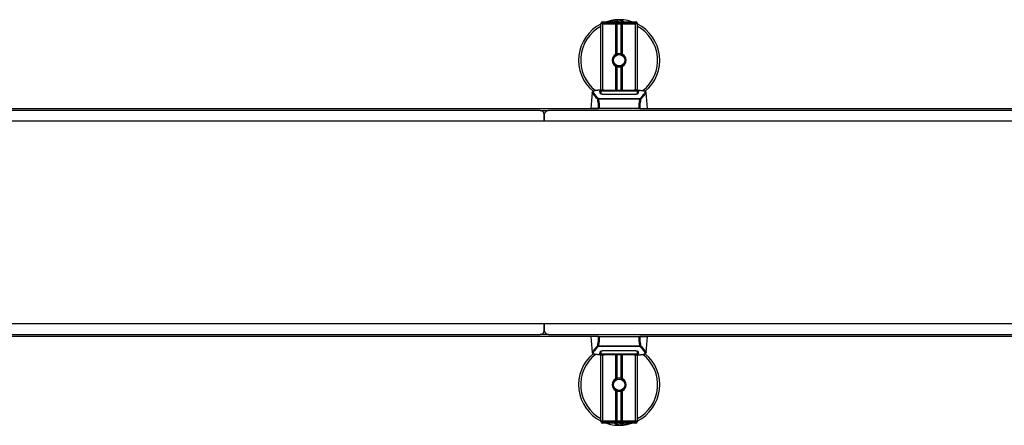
# Model space of a CAD drawing. Header units: millimetres. Extents: x 0 to 420, y 0 to 297.
# Tile 6 of 119: x 90 to 130, y 96 to 112. Entities that reach past the tile are written whole.
import ezdxf

# ---------------------------------------------------------------- set-up
doc = ezdxf.new("R2010")
doc.units = ezdxf.units.MM

msp = doc.modelspace()

# ---------------------------------------------------------------- linework, layer by layer
at = {"color": 7, "linetype": 'Continuous', "lineweight": 25}
for p, q in [((114.10164, 112.31721), (114.01916, 112.31721)), ((114.01916, 112.30072), (114.01916, 112.31721)), ((114.01916, 109.59541), (114.01916, 112.30072)), ((114.10164, 112.30072), (114.01916, 112.30072)), ((114.10164, 112.30072), (114.01916, 112.30072)), ((114.08514, 112.3832), (114.10164, 112.3832)), ((114.10164, 112.3832), (114.10164, 112.31721)), ((114.10164, 112.3832), (115.4213, 112.3832)), ((114.10164, 112.31721), (114.10164, 112.30072)), ((115.4213, 112.31721), (114.10164, 112.31721)), ((114.62455, 112.30072), (114.10164, 112.30072)), ((114.10164, 112.30072), (115.4213, 112.30072)), ((114.10164, 109.59541), (114.10164, 112.30072)), ((114.62455, 111.06083), (114.62455, 112.30072)), ((114.66032, 111.07765), (114.66032, 112.30072)), ((114.67926, 111.08421), (114.67926, 112.30072)), ((114.84368, 111.08421), (114.84368, 112.30072)), ((114.86262, 111.07765), (114.86262, 112.30072)), ((115.4213, 112.30072), (114.89838, 112.30072)), ((114.89838, 111.06083), (114.89838, 112.30072)), ((115.4213, 112.3832), (115.4378, 112.3832)), ((115.4213, 112.3832), (115.4213, 112.31721)), ((115.4213, 112.30072), (115.4213, 112.31721)), ((115.50378, 112.31721), (115.4213, 112.31721)), ((115.50378, 112.30072), (115.4213, 112.30072)), ((115.50378, 112.30072), (115.4213, 112.30072)), ((115.4213, 109.59541), (115.4213, 112.30072)), ((115.50378, 112.31721), (115.50378, 112.30072)), ((115.50378, 109.59541), (115.50378, 112.30072)), ((114.62455, 109.58648), (114.62455, 110.57137)), ((114.66032, 109.58648), (114.66032, 110.55455)), ((114.78435, 110.55316), (114.78254, 110.574)), ((114.86262, 109.58648), (114.86262, 110.55455)), ((114.89838, 109.58648), (114.89838, 110.57137)), ((114.67926, 109.58648), (114.67926, 110.54799)), ((114.84368, 109.58648), (114.84368, 110.54799)), ((113.66323, 109.49853), (113.60677, 108.8531)), ((113.66316, 109.49723), (113.66381, 109.49848)), ((114.14947, 109.59541), (113.99545, 109.59541)), ((114.01327, 109.49866), (114.01324, 109.49432)), ((114.62948, 109.56909), (114.17868, 109.56914)), ((114.18037, 109.43088), (114.18005, 109.41844)), ((114.18412, 109.57176), (114.61301, 109.57176)), ((114.18412, 109.56914), (114.18412, 109.57176)), ((115.33882, 109.41816), (114.18412, 109.41816)), ((115.25651, 109.58648), (114.26643, 109.58648)), ((115.25648, 109.58646), (114.26646, 109.58646)), ((114.61301, 109.57776), (114.90993, 109.57776)), ((114.61301, 109.57776), (114.61301, 109.57176)), ((114.61301, 109.57176), (114.61301, 109.56909)), ((114.62948, 109.56909), (114.62948, 109.57538)), ((114.89341, 109.57538), (114.62948, 109.57538)), ((114.89341, 109.56909), (114.89341, 109.57538)), ((114.89341, 109.57538), (114.89341, 109.56909)), ((114.90993, 109.57776), (114.90993, 109.57176)), ((114.90993, 109.57176), (115.33882, 109.57176)), ((114.90993, 109.57176), (114.90993, 109.56909)), ((115.33841, 109.43087), (115.33852, 109.43087)), ((115.33882, 109.56914), (115.33882, 109.57176)), ((115.5276, 109.59541), (115.37637, 109.59541)), ((115.47043, 109.59335), (115.46425, 109.5927)), ((115.50809, 109.48221), (115.50865, 109.45975)), ((115.50968, 109.49763), (115.50935, 109.55369)), ((115.50983, 109.47413), (115.50967, 109.49763)), ((115.85978, 109.49723), (115.85913, 109.49848)), ((115.91617, 108.8531), (115.85971, 109.49853)), ((113.90122, 109.24926), (113.90485, 109.25781)), ((113.90485, 109.25781), (115.61851, 109.25781)), ((115.60982, 109.23932), (113.91308, 109.23932)), ((115.61851, 109.25781), (115.62163, 109.24939)), ((111.55029, 108.77062), (57.22424, 108.77062)), ((66.97872, 108.8531), (113.9147, 108.8531)), ((111.55029, 108.77062), (111.88021, 108.77062)), ((111.71525, 108.34173), (111.71525, 108.60567)), ((111.71525, 108.60567), (111.71525, 108.34173)), ((166.20626, 108.77062), (111.88021, 108.77062)), ((115.57861, 108.8531), (113.94433, 108.8531)), ((115.60824, 108.8531), (162.51122, 108.8531)), ((221.52206, 108.34173), (56.56441, 108.34173)), ((221.52206, 100.09385), (56.56441, 100.09385)), ((111.71525, 99.82992), (111.71525, 100.09385)), ((111.71525, 100.09385), (111.71525, 99.82992)), ((57.22424, 99.66496), (111.55029, 99.66496)), ((113.9147, 99.58248), (66.97873, 99.58248)), ((111.88021, 99.66496), (111.55029, 99.66496)), ((111.88021, 99.66496), (166.20626, 99.66496)), ((113.60677, 99.58248), (113.66323, 98.93706)), ((113.94433, 99.58248), (115.57861, 99.58248)), ((162.51123, 99.58248), (115.60824, 99.58248)), ((115.85971, 98.93706), (115.91617, 99.58248)), ((113.66316, 98.93835), (113.66381, 98.93711)), ((113.90443, 99.17778), (113.90131, 99.1862)), ((115.61809, 99.17778), (113.90443, 99.17778)), ((113.91312, 99.19626), (115.60986, 99.19626)), ((114.01311, 98.96146), (114.01327, 98.93795)), ((114.01326, 98.93795), (114.01359, 98.8819)), ((114.01485, 98.95337), (114.01429, 98.97583)), ((114.18412, 99.01742), (115.33882, 99.01742)), ((114.18453, 99.00471), (114.18442, 99.00471)), ((115.34257, 99.0047), (115.34289, 99.01714)), ((115.50967, 98.93693), (115.5097, 98.94127)), ((115.62171, 99.18632), (115.61809, 99.17778)), ((115.85978, 98.93835), (115.85913, 98.93711)), ((113.99534, 98.84017), (114.14657, 98.84017)), ((114.01916, 96.13487), (114.01916, 98.84017)), ((114.05251, 98.84223), (114.05869, 98.84289)), ((114.10164, 96.13487), (114.10164, 98.84017)), ((114.18412, 98.86644), (114.18412, 98.86382)), ((114.61301, 98.86382), (114.18412, 98.86382)), ((114.26643, 98.84911), (115.25651, 98.84911)), ((114.26646, 98.84913), (115.25648, 98.84913)), ((114.61301, 98.86382), (114.61301, 98.8665)), ((114.61301, 98.85782), (114.61301, 98.86382)), ((114.90993, 98.85782), (114.61301, 98.85782)), ((114.62455, 97.86422), (114.62455, 98.84911)), ((114.62953, 98.8665), (114.62953, 98.86021)), ((114.62953, 98.86021), (114.62953, 98.8665)), ((114.62953, 98.86021), (114.89346, 98.86021)), ((114.66032, 97.88104), (114.66032, 98.84911)), ((114.67926, 97.88759), (114.67926, 98.84911)), ((114.84368, 97.88759), (114.84368, 98.84911)), ((114.86262, 97.88104), (114.86262, 98.84911)), ((114.89346, 98.8665), (115.34426, 98.86644)), ((114.89346, 98.8665), (114.89346, 98.86021)), ((114.89838, 97.86422), (114.89838, 98.84911)), ((114.90993, 98.86382), (114.90993, 98.8665)), ((114.90993, 98.85782), (114.90993, 98.86382)), ((115.33882, 98.86382), (114.90993, 98.86382)), ((115.33882, 98.86644), (115.33882, 98.86382)), ((115.37347, 98.84017), (115.52749, 98.84017)), ((115.4213, 96.13487), (115.4213, 98.84017)), ((115.50378, 96.13487), (115.50378, 98.84017)), ((114.62455, 96.13487), (114.62455, 97.37475)), ((114.66032, 96.13487), (114.66032, 97.35794)), ((114.67926, 96.13487), (114.67926, 97.35138)), ((114.78435, 97.35655), (114.78254, 97.37739)), ((114.84368, 96.13487), (114.84368, 97.35138)), ((114.86262, 96.13487), (114.86262, 97.35794)), ((114.89838, 96.13487), (114.89838, 97.37475)), ((114.10164, 96.13487), (114.01916, 96.13487)), ((114.01916, 96.11837), (114.01916, 96.13487)), ((114.01916, 96.13487), (114.10164, 96.13487)), ((114.62455, 96.13487), (114.10164, 96.13487)), ((114.10164, 96.13487), (114.10164, 96.11837)), ((115.4213, 96.13487), (114.10164, 96.13487)), ((115.4213, 96.13487), (114.89838, 96.13487)), ((115.50378, 96.13487), (115.4213, 96.13487)), ((115.4213, 96.11837), (115.4213, 96.13487)), ((115.4213, 96.13487), (115.50378, 96.13487)), ((115.50378, 96.13487), (115.50378, 96.11837)), ((114.01916, 96.11837), (114.10164, 96.11837)), ((114.10164, 96.05239), (114.08514, 96.05239)), ((114.10164, 96.11837), (115.4213, 96.11837)), ((114.10164, 96.05239), (114.10164, 96.11837)), ((115.4213, 96.05239), (114.10164, 96.05239)), ((115.4213, 96.05239), (115.4213, 96.11837)), ((115.4213, 96.11837), (115.50378, 96.11837)), ((115.4378, 96.05239), (115.4213, 96.05239))]:
    msp.add_line(p, q, dxfattribs=at)
at = {"color": 7, "linetype": 'Continuous', "lineweight": 25, "flags": 128}
for points in [[(115.34427, 109.56914), (115.12612, 109.56911), (114.89341, 109.56909)], [(115.34257, 109.43088), (115.33882, 109.43087), (115.33852, 109.43087)], [(114.18037, 99.0047), (114.18412, 99.00471), (114.18442, 99.00471)], [(114.17867, 98.86644), (114.39682, 98.86648), (114.62953, 98.8665)]]:
    msp.add_lwpolyline(points, dxfattribs=at)
at = {"color": 7, "linetype": 'Continuous', "lineweight": 25}
for centre in [(114.76147, 110.8161), (114.76147, 97.61949)]:
    msp.add_circle(centre, 0.23094, dxfattribs=at)
for centre, radius, start, end in [((114.76147, 110.8161), 1.64958, 116.743684, 229.984768), ((114.76147, 110.8161), 1.56454, 118.324088, 232.137337), ((114.08514, 112.31721), 0.06598, 90, 180), ((114.76147, 110.8161), 1.64958, 94.974241, 108.194872), ((114.65563, 112.03219), 0.42889, 54.926098, 125.073902), ((114.65563, 112.03219), 0.36291, 75.287788, 104.712212), ((114.76147, 110.8161), 1.64958, 71.805128, 94.974241), ((115.4378, 112.31721), 0.06598, 0, 90), ((114.76147, 110.8161), 1.64958, 310.046839, 63.256316), ((114.76147, 110.8161), 1.56454, 308.047069, 61.675912), ((114.76147, 110.8161), 0.28043, 119.224658, 240.775342), ((114.76147, 110.8161), 0.28043, 111.143405, 119.224658), ((114.76147, 110.8161), 0.26393, 274.974241, 94.974241), ((114.76147, 110.8161), 0.28043, 60.775342, 68.856595), ((114.76147, 110.8161), 0.28043, 299.224658, 60.775342), ((114.76147, 110.8161), 0.28043, 240.775342, 248.856595), ((114.76147, 110.8161), 0.28043, 291.143405, 299.224658), ((111.55029, 108.60567), 0.16496, 0, 90), ((111.88021, 108.60567), 0.16496, 90, 180), ((111.55029, 99.82992), 0.16496, 270, 0), ((111.88021, 99.82992), 0.16496, 180, 270), ((114.76147, 97.61949), 1.64958, 130.046839, 243.256316), ((114.76147, 97.61949), 1.56454, 128.047069, 241.675912), ((114.76147, 97.61949), 1.64958, 296.743684, 49.984768), ((114.76147, 97.61949), 1.56454, 298.324088, 52.137337), ((114.76147, 97.61949), 0.28043, 119.224658, 240.775342), ((114.76147, 97.61949), 0.28043, 111.143405, 119.224658), ((114.76147, 97.61949), 0.26393, 274.974241, 94.974241), ((114.76147, 97.61949), 0.28043, 60.775342, 68.856595), ((114.76147, 97.61949), 0.28043, 299.224658, 60.775342), ((114.76147, 97.61949), 0.28043, 240.775342, 248.856595), ((114.76147, 97.61949), 0.28043, 291.143405, 299.224658), ((114.08514, 96.11837), 0.06598, 180, 270), ((114.76147, 97.61949), 1.64958, 251.805128, 274.974241), ((114.86731, 96.4034), 0.42889, 234.926098, 305.073902), ((114.86731, 96.4034), 0.36291, 255.287788, 284.712212), ((114.76147, 97.61949), 1.64958, 274.974241, 288.194872), ((115.4378, 96.11837), 0.06598, 270, 0)]:
    msp.add_arc(centre, radius, start, end, dxfattribs=at)
for points, knots in [([(114.37899, 112.3832), (114.38168, 112.38497), (114.42551, 112.41384), (114.50627, 112.44195), (114.58557, 112.45659), (114.61816, 112.45944), (114.61844, 112.45946)], [0, 0, 0, 0, 0.03729849, 0.60902041, 0.99664446, 1, 1, 1, 1]), ([(114.61844, 112.45946), (114.61872, 112.45949), (114.62625, 112.46015), (114.63385, 112.45985), (114.64115, 112.45957)], [0, 0, 0, 0, 0.03710938, 1, 1, 1, 1]), ([(114.66373, 112.4596), (114.68138, 112.46006), (114.74694, 112.46177), (114.83502, 112.43991), (114.91379, 112.40876), (114.94453, 112.38963), (114.95487, 112.3832)], [0, 0, 0, 0, 0.17640166, 0.65503379, 0.8840221, 1, 1, 1, 1]), ([(114.78435, 110.55316), (114.75096, 110.55393), (114.68325, 110.55549), (114.59271, 110.60528), (114.52648, 110.68251), (114.49318, 110.77985), (114.50012, 110.88066), (114.53219, 110.96071), (114.56956, 110.99235), (114.58195, 111.00284)], [0, 0, 0, 0, 0.153256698, 0.3107756, 0.462217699, 0.61755972, 0.774365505, 0.925184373, 1, 1, 1, 1]), ([(114.73858, 111.07904), (114.70979, 111.07297), (114.65219, 111.06083), (114.57964, 111.00765), (114.52793, 110.93545), (114.5037, 110.85018), (114.50957, 110.76275), (114.54371, 110.68292), (114.6021, 110.61944), (114.67765, 110.58007), (114.74084, 110.57046), (114.77544, 110.5734), (114.78254, 110.574)], [0, 0, 0, 0, 0.11029899, 0.22059797, 0.33089694, 0.4412694, 0.54893858, 0.65628707, 0.76369695, 0.86864917, 0.97304725, 1, 1, 1, 1]), ([(114.66032, 111.07765), (114.661, 111.07791), (114.66306, 111.0787), (114.66737, 111.08029), (114.67312, 111.08227), (114.67717, 111.08356), (114.67911, 111.08416), (114.67926, 111.08421)], [0, 0, 0, 0, 0.13279182, 0.40328924, 0.68794599, 0.97624213, 1, 1, 1, 1]), ([(114.67926, 111.08421), (114.68704, 111.08638), (114.71351, 111.09378), (114.76202, 111.09855), (114.81072, 111.09334), (114.83516, 111.08657), (114.84368, 111.08421)], [0, 0, 0, 0, 0.15316231, 0.52061175, 0.83276392, 1, 1, 1, 1]), ([(114.84368, 111.08421), (114.84467, 111.0839), (114.8474, 111.08305), (114.85233, 111.08142), (114.85802, 111.0794), (114.86109, 111.07823), (114.86262, 111.07765)], [0, 0, 0, 0, 0.15557258, 0.42978375, 0.7145238, 1, 1, 1, 1]), ([(114.67926, 110.54799), (114.67883, 110.54812), (114.67672, 110.54877), (114.67249, 110.55014), (114.66678, 110.55212), (114.6627, 110.55363), (114.66078, 110.55437), (114.66032, 110.55455)], [0, 0, 0, 0, 0.06768855, 0.33799524, 0.61961326, 0.90796392, 1, 1, 1, 1]), ([(114.86262, 110.55455), (114.86234, 110.55444), (114.86073, 110.55382), (114.85714, 110.55247), (114.85154, 110.55051), (114.84686, 110.54897), (114.84436, 110.5482), (114.84368, 110.54799)], [0, 0, 0, 0, 0.05704611, 0.3223495, 0.60367528, 0.89214027, 1, 1, 1, 1]), ([(114.84368, 110.54799), (114.82705, 110.54379), (114.79323, 110.53525), (114.73705, 110.53502), (114.6994, 110.542), (114.6817, 110.54727), (114.67926, 110.54799)], [0, 0, 0, 0, 0.317631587, 0.645872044, 0.951087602, 1, 1, 1, 1]), ([(113.87549, 109.24066), (113.86563, 109.25376), (113.83577, 109.29342), (113.78659, 109.34803), (113.73526, 109.39985), (113.6961, 109.43851), (113.66809, 109.47234), (113.66495, 109.48819), (113.66316, 109.49723)], [0, 0, 0, 0, 0.08424716, 0.25508672, 0.42672547, 0.59796341, 0.77060237, 1, 1, 1, 1]), ([(113.77085, 109.5798), (113.76415, 109.57853), (113.74707, 109.5753), (113.72753, 109.56866), (113.71148, 109.56137), (113.70172, 109.55551), (113.69488, 109.55039), (113.69011, 109.54615), (113.68668, 109.54281), (113.68442, 109.54054), (113.68286, 109.53905), (113.68216, 109.53841), (113.68178, 109.53806), (113.68148, 109.53779), (113.68127, 109.53762), (113.68107, 109.53745), (113.68081, 109.53722), (113.68049, 109.53696), (113.67997, 109.53654), (113.67944, 109.53613), (113.67876, 109.5356), (113.67782, 109.53479), (113.67737, 109.53444), (113.67615, 109.53275), (113.67577, 109.5322), (113.67549, 109.53179), (113.6752, 109.53134), (113.67477, 109.53069), (113.67391, 109.5293), (113.67283, 109.52747), (113.66919, 109.52092), (113.66541, 109.51202), (113.66404, 109.50358), (113.66325, 109.4987)], [0, 0, 0, 0, 0.13346194, 0.34016958, 0.46160951, 0.55730778, 0.62992241, 0.68217732, 0.71692903, 0.7371149, 0.74272174, 0.74460414, 0.7459796, 0.74651976, 0.74699289, 0.74743167, 0.74787155, 0.74886374, 0.75011647, 0.75397334, 0.75908593, 0.76862625, 0.78821087, 0.79094759, 0.79197558, 0.79286909, 0.79373558, 0.79468443, 0.7971036, 0.8047367, 0.8162438, 0.89371675, 1, 1, 1, 1]), ([(113.78194, 109.58137), (113.77548, 109.58005), (113.76168, 109.57721), (113.73693, 109.56947), (113.71243, 109.55667), (113.69944, 109.53463), (113.70543, 109.51047), (113.71969, 109.48789), (113.73242, 109.47129), (113.74881, 109.45188), (113.76819, 109.43013), (113.79107, 109.40469), (113.81641, 109.37548), (113.84395, 109.34149), (113.87374, 109.30321), (113.89397, 109.27369), (113.90485, 109.25781)], [0, 0, 0, 0, 0.06157012, 0.13151171, 0.27071941, 0.40337504, 0.53510625, 0.58328098, 0.63315897, 0.68442904, 0.73675836, 0.78384784, 0.83893216, 0.89157329, 0.94168727, 1, 1, 1, 1]), ([(113.99545, 109.59538), (113.99371, 109.59539), (113.98729, 109.59543), (113.97481, 109.59537), (113.95955, 109.59526), (113.94439, 109.59504), (113.92935, 109.59473), (113.91358, 109.59426), (113.89644, 109.59358), (113.87559, 109.59249), (113.85343, 109.59091), (113.83049, 109.58874), (113.80842, 109.58602), (113.79211, 109.58367), (113.78356, 109.58174), (113.78194, 109.58137)], [0, 0, 0, 0, 0.02762691, 0.10239616, 0.17945658, 0.24994161, 0.31702439, 0.38965422, 0.46782264, 0.55148696, 0.67182448, 0.76737343, 0.86398611, 0.97427426, 1, 1, 1, 1]), ([(113.98108, 109.55332), (113.98326, 109.55576), (113.98762, 109.56063), (114.02259, 109.56604), (114.07419, 109.56973), (114.13136, 109.57151), (114.16912, 109.57169), (114.18412, 109.57176)], [0, 0, 0, 0, 0.21521677, 0.43046232, 0.64509935, 0.85904026, 1, 1, 1, 1]), ([(113.98287, 109.48493), (113.98248, 109.49967), (113.9819, 109.52182), (113.98139, 109.54144), (113.98118, 109.54936), (113.98108, 109.55332)], [0, 0, 0, 0, 0.49858361, 0.74918971, 1, 1, 1, 1]), ([(114.00377, 109.5456), (113.99693, 109.54434), (113.98315, 109.54179), (113.98187, 109.53842), (113.98122, 109.53672)], [0, 0, 0, 0, 0.496313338, 1, 1, 1, 1]), ([(114.18412, 109.41816), (114.1627, 109.41905), (114.1199, 109.42082), (114.06224, 109.43372), (114.0162, 109.45099), (113.98792, 109.46926), (113.98441, 109.48016), (113.98287, 109.48493)], [0, 0, 0, 0, 0.1991311, 0.39793157, 0.60588955, 0.82737965, 1, 1, 1, 1]), ([(114.01016, 109.46792), (114.0109, 109.46242), (114.01176, 109.45607), (114.02395, 109.44964), (114.02556, 109.44879)], [0, 0, 0, 0, 0.86801111, 1, 1, 1, 1]), ([(114.01323, 109.49432), (114.01319, 109.48702), (114.01312, 109.47448), (114.01296, 109.4611), (114.0129, 109.4555)], [0, 0, 0, 0, 0.58164119, 1, 1, 1, 1]), ([(114.01361, 109.55369), (114.01361, 109.55354), (114.0135, 109.53519), (114.01338, 109.51685), (114.01325, 109.49866)], [0, 0, 0, 0, 0.00827271, 1, 1, 1, 1]), ([(114.01361, 109.55365), (114.0135, 109.53618), (114.01339, 109.51785), (114.01327, 109.49953), (114.01327, 109.49866)], [0, 0, 0, 0, 0.95264015, 1, 1, 1, 1]), ([(114.17868, 109.56914), (114.16019, 109.56901), (114.12323, 109.56873), (114.07393, 109.56646), (114.03661, 109.56283), (114.01648, 109.55839), (114.01444, 109.55502), (114.01361, 109.55365)], [0, 0, 0, 0, 0.21287602, 0.42573624, 0.63903454, 0.85331242, 1, 1, 1, 1]), ([(114.01485, 109.48222), (114.01484, 109.4831), (114.01456, 109.49949), (114.01419, 109.52005), (114.01384, 109.54041), (114.01368, 109.54941), (114.01361, 109.55353), (114.01361, 109.55365)], [0, 0, 0, 0, 0.02546624, 0.4713629, 0.73178735, 0.99246436, 1, 1, 1, 1]), ([(114.01416, 109.45467), (114.01424, 109.45784), (114.01447, 109.46702), (114.0147, 109.47621), (114.01485, 109.48222)], [0, 0, 0, 0, 0.3458763, 1, 1, 1, 1]), ([(114.01485, 109.48222), (114.01676, 109.47724), (114.02056, 109.46729), (114.04953, 109.45178), (114.09201, 109.43906), (114.13832, 109.43196), (114.16859, 109.43118), (114.18037, 109.43088)], [0, 0, 0, 0, 0.21773223, 0.43557879, 0.65075483, 0.86407246, 1, 1, 1, 1]), ([(114.26646, 109.58646), (114.25529, 109.58647), (114.21924, 109.58654), (114.16018, 109.58728), (114.09993, 109.58881), (114.05893, 109.59058), (114.03967, 109.59221), (114.04822, 109.59297), (114.0525, 109.59335)], [0, 0, 0, 0, 0.08215471, 0.26513997, 0.44867114, 0.63249904, 0.81630092, 1, 1, 1, 1]), ([(114.07248, 109.59011), (114.06664, 109.5904), (114.05725, 109.59086), (114.05126, 109.59153), (114.05185, 109.59142), (114.052, 109.59139)], [0, 0, 0, 0, 0.55060159, 0.88501525, 1, 1, 1, 1]), ([(114.0525, 109.59335), (114.08817, 109.59431), (114.14745, 109.59589), (114.238, 109.59474), (114.29792, 109.5927), (114.33289, 109.58956), (114.33988, 109.58893)], [0, 0, 0, 0, 0.301521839, 0.501047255, 0.900230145, 1, 1, 1, 1]), ([(114.06514, 109.59053), (114.06497, 109.59062), (114.06298, 109.59175), (114.05869, 109.5929), (114.05457, 109.5932), (114.0525, 109.59335)], [0, 0, 0, 0, 0.04443315, 0.52221653, 1, 1, 1, 1]), ([(114.26646, 109.58649), (114.25194, 109.58651), (114.22158, 109.58657), (114.17721, 109.5871), (114.13546, 109.58791), (114.10085, 109.58892), (114.07947, 109.5897), (114.07307, 109.59007), (114.07248, 109.59011)], [0, 0, 0, 0, 0.18189708, 0.38061319, 0.58093849, 0.78035725, 0.97967552, 1, 1, 1, 1]), ([(114.18037, 109.43088), (114.18162, 109.43088), (114.31364, 109.43049), (114.69965, 109.43095), (115.08442, 109.4309), (115.33841, 109.43087)], [0, 0, 0, 0, 0.00323915, 0.34201142, 1, 1, 1, 1]), ([(114.35225, 109.58648), (114.35027, 109.58719), (114.34627, 109.58862), (114.34202, 109.58882), (114.33988, 109.58893)], [0, 0, 0, 0, 0.49524741, 1, 1, 1, 1]), ([(115.18306, 109.58893), (115.18091, 109.58882), (115.17667, 109.58862), (115.17267, 109.58719), (115.17069, 109.58648)], [0, 0, 0, 0, 0.50476564, 1, 1, 1, 1]), ([(115.18306, 109.58893), (115.20508, 109.59064), (115.24167, 109.59349), (115.3238, 109.59535), (115.39793, 109.59636), (115.45834, 109.59385), (115.47043, 109.59335)], [0, 0, 0, 0, 0.30143784, 0.50095323, 0.90014009, 1, 1, 1, 1]), ([(115.46305, 109.59086), (115.45765, 109.5905), (115.44404, 109.58958), (115.39693, 109.58806), (115.33134, 109.58673), (115.28143, 109.58655), (115.25648, 109.58646)], [0, 0, 0, 0, 0.17981299, 0.45378319, 0.72700373, 1, 1, 1, 1]), ([(115.33882, 109.57176), (115.3616, 109.5716), (115.40715, 109.57128), (115.46789, 109.56868), (115.5138, 109.56442), (115.53841, 109.5591), (115.54087, 109.55498), (115.54186, 109.55332)], [0, 0, 0, 0, 0.21341182, 0.42681727, 0.64048529, 0.85457431, 1, 1, 1, 1]), ([(115.54007, 109.48493), (115.53751, 109.47862), (115.5324, 109.466), (115.49508, 109.44552), (115.44077, 109.42812), (115.38452, 109.41916), (115.34997, 109.4184), (115.33882, 109.41816)], [0, 0, 0, 0, 0.2254673, 0.45085364, 0.67736923, 0.89591171, 1, 1, 1, 1]), ([(115.34257, 109.43088), (115.36108, 109.43159), (115.39811, 109.43301), (115.44746, 109.44319), (115.48479, 109.45689), (115.50498, 109.47077), (115.50718, 109.47889), (115.50809, 109.48221)], [0, 0, 0, 0, 0.2128654, 0.42572184, 0.63872248, 0.85234986, 1, 1, 1, 1]), ([(115.34305, 109.41183), (115.34305, 109.41198), (115.34289, 109.41833), (115.34273, 109.42468), (115.34257, 109.43088)], [0, 0, 0, 0, 0.02342788, 1, 1, 1, 1]), ([(115.50933, 109.55365), (115.50753, 109.55564), (115.50393, 109.55964), (115.47532, 109.56421), (115.43318, 109.56738), (115.38677, 109.56894), (115.35626, 109.56909), (115.34427, 109.56914)], [0, 0, 0, 0, 0.21612272, 0.43228358, 0.64748247, 0.86145988, 1, 1, 1, 1]), ([(115.47043, 109.59335), (115.47288, 109.59319), (115.48063, 109.59266), (115.48064, 109.59182), (115.46664, 109.59106), (115.46305, 109.59086)], [0, 0, 0, 0, 0.25540478, 0.808946, 1, 1, 1, 1]), ([(115.47156, 109.59149), (115.47157, 109.59149), (115.47206, 109.59158), (115.46979, 109.59123), (115.46547, 109.59096), (115.46305, 109.59081)], [0, 0, 0, 0, 0.00626083, 0.44327513, 1, 1, 1, 1]), ([(115.49218, 109.44602), (115.4976, 109.44915), (115.51053, 109.45662), (115.51196, 109.46377), (115.51278, 109.46792)], [0, 0, 0, 0, 0.41900897, 1, 1, 1, 1]), ([(115.50933, 109.55365), (115.50933, 109.55353), (115.50921, 109.54651), (115.50898, 109.53356), (115.50857, 109.50968), (115.50827, 109.493), (115.5081, 109.4831), (115.50809, 109.48221)], [0, 0, 0, 0, 0.0075194, 0.45666513, 0.71535566, 0.97452521, 1, 1, 1, 1]), ([(115.50967, 109.49763), (115.50967, 109.49847), (115.50961, 109.50776), (115.50949, 109.52643), (115.50939, 109.54427), (115.50933, 109.55365)], [0, 0, 0, 0, 0.04480435, 0.49764008, 1, 1, 1, 1]), ([(115.51002, 109.45599), (115.50996, 109.46135), (115.50981, 109.47459), (115.50974, 109.48693), (115.5097, 109.49427)], [0, 0, 0, 0, 0.40550496, 1, 1, 1, 1]), ([(115.54171, 109.53672), (115.54065, 109.53925), (115.53922, 109.54266), (115.52313, 109.54502), (115.519, 109.54562)], [0, 0, 0, 0, 0.74296977, 1, 1, 1, 1]), ([(115.5276, 109.59538), (115.53082, 109.59539), (115.54922, 109.59544), (115.58837, 109.59507), (115.63079, 109.59356), (115.66225, 109.59144), (115.67814, 109.5901), (115.69307, 109.58861), (115.70602, 109.5871), (115.71875, 109.58538), (115.73004, 109.58356), (115.73863, 109.58205), (115.74288, 109.58112), (115.74341, 109.581)], [0, 0, 0, 0, 0.04881498, 0.27892257, 0.54515535, 0.62717383, 0.69834333, 0.75858144, 0.82840444, 0.87364995, 0.93389274, 0.99178224, 1, 1, 1, 1]), ([(115.54186, 109.55332), (115.54176, 109.54938), (115.5415, 109.53951), (115.54097, 109.5191), (115.54037, 109.49633), (115.54007, 109.48493)], [0, 0, 0, 0, 0.249392, 0.62414375, 1, 1, 1, 1]), ([(115.74341, 109.581), (115.74648, 109.58036), (115.75301, 109.57899), (115.7623, 109.57663), (115.77121, 109.57404), (115.78599, 109.56901), (115.80331, 109.5606), (115.81809, 109.54597), (115.82212, 109.52737), (115.8141, 109.50312), (115.79181, 109.47191), (115.75578, 109.43124), (115.70696, 109.37673), (115.66413, 109.32336), (115.63438, 109.28174), (115.62368, 109.26561), (115.61851, 109.25781)], [0, 0, 0, 0, 0.02969414, 0.06305591, 0.09492768, 0.12531521, 0.23205808, 0.32960303, 0.43327649, 0.53202469, 0.63076786, 0.73507022, 0.83793216, 0.94137578, 0.97165063, 1, 1, 1, 1]), ([(115.64746, 109.24067), (115.65732, 109.25377), (115.68717, 109.29343), (115.73635, 109.34803), (115.78768, 109.39985), (115.82684, 109.43851), (115.85485, 109.47234), (115.85799, 109.48819), (115.85978, 109.49723)], [0, 0, 0, 0, 0.0842305, 0.25507317, 0.42671503, 0.59795609, 0.7705982, 1, 1, 1, 1]), ([(115.85969, 109.4987), (115.8589, 109.50358), (115.85753, 109.51202), (115.85375, 109.52092), (115.85011, 109.52747), (115.84903, 109.5293), (115.84817, 109.53069), (115.84774, 109.53134), (115.84745, 109.53179), (115.84717, 109.5322), (115.84679, 109.53275), (115.84557, 109.53444), (115.84509, 109.53482), (115.84399, 109.53575), (115.8432, 109.53635), (115.84245, 109.53696), (115.84213, 109.53722), (115.84187, 109.53744), (115.84167, 109.53761), (115.84146, 109.53779), (115.84116, 109.53806), (115.84066, 109.53851), (115.84002, 109.5391), (115.83847, 109.54059), (115.83627, 109.5428), (115.83283, 109.54615), (115.82807, 109.55038), (115.82123, 109.55551), (115.81147, 109.56136), (115.79541, 109.56865), (115.77698, 109.57499), (115.76117, 109.57801), (115.7557, 109.57906)], [0, 0, 0, 0, 0.10895151, 0.18836403, 0.20015725, 0.20797863, 0.21045693, 0.21142904, 0.21231706, 0.21323322, 0.21428764, 0.21709508, 0.23718398, 0.24934952, 0.25616294, 0.25744907, 0.25846748, 0.25891857, 0.25936812, 0.25985246, 0.2604052, 0.2618126, 0.26492315, 0.26948017, 0.29015729, 0.32576371, 0.37931044, 0.4537257, 0.55180182, 0.67626306, 0.8881219, 1, 1, 1, 1]), ([(113.87552, 109.24071), (113.87773, 109.24197), (113.88219, 109.24451), (113.89089, 109.24764), (113.89754, 109.24899), (113.90104, 109.24936), (113.90123, 109.24938)], [0, 0, 0, 0, 0.323614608, 0.653590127, 0.980869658, 1, 1, 1, 1]), ([(113.92047, 108.8531), (113.92246, 108.88729), (113.92642, 108.95548), (113.91771, 109.05544), (113.90061, 109.15134), (113.8839, 109.21085), (113.87552, 109.24071)], [0, 0, 0, 0, 0.25144081, 0.50156728, 0.74986348, 1, 1, 1, 1]), ([(113.91308, 109.23932), (113.913, 109.23938), (113.90869, 109.24247), (113.90492, 109.2459), (113.90122, 109.24926)], [0, 0, 0, 0, 0.01890165, 1, 1, 1, 1]), ([(113.91308, 109.23932), (113.91989, 109.21011), (113.93347, 109.15181), (113.94563, 109.05678), (113.9508, 108.95683), (113.94649, 108.88772), (113.94433, 108.8531)], [0, 0, 0, 0, 0.24242241, 0.48382845, 0.74145736, 1, 1, 1, 1]), ([(115.57861, 108.8531), (115.57641, 108.88759), (115.572, 108.95651), (115.57677, 109.05673), (115.58887, 109.15192), (115.60287, 109.21033), (115.60982, 109.23932)], [0, 0, 0, 0, 0.25759359, 0.51473288, 0.75915094, 1, 1, 1, 1]), ([(115.64743, 109.24072), (115.63921, 109.21095), (115.6227, 109.15117), (115.60559, 109.05525), (115.59662, 108.95521), (115.60051, 108.88718), (115.60246, 108.8531)], [0, 0, 0, 0, 0.248727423, 0.499498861, 0.749278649, 1, 1, 1, 1]), ([(115.62174, 109.24929), (115.61794, 109.24601), (115.61406, 109.24268), (115.6099, 109.23939), (115.60982, 109.23932)], [0, 0, 0, 0, 0.98124308, 1, 1, 1, 1]), ([(115.62168, 109.24938), (115.62189, 109.24936), (115.6254, 109.24899), (115.63205, 109.24765), (115.64075, 109.24452), (115.64522, 109.24198), (115.64743, 109.24072)], [0, 0, 0, 0, 0.0200108, 0.34699568, 0.67667396, 1, 1, 1, 1]), ([(113.92047, 108.8531), (113.88319, 108.8531), (113.80865, 108.8531), (113.71336, 108.8531), (113.64377, 108.8531), (113.60927, 108.8531), (113.60924, 108.8531), (113.60922, 108.8531)], [0, 0, 0, 0, 0.19230061, 0.38442919, 0.62142814, 0.85870084, 1, 1, 1, 1]), ([(113.94433, 108.8531), (113.9399, 108.8531), (113.93324, 108.8531), (113.92537, 108.8531), (113.92211, 108.8531), (113.92047, 108.8531)], [0, 0, 0, 0, 0.4987145, 0.74874936, 1, 1, 1, 1]), ([(115.60246, 108.8531), (115.60084, 108.8531), (115.59758, 108.8531), (115.59166, 108.8531), (115.58528, 108.8531), (115.58084, 108.8531), (115.57861, 108.8531)], [0, 0, 0, 0, 0.24915906, 0.49997617, 0.7491747, 1, 1, 1, 1]), ([(115.60246, 108.8531), (115.63975, 108.8531), (115.71429, 108.8531), (115.80958, 108.8531), (115.87917, 108.8531), (115.91366, 108.8531), (115.9137, 108.8531), (115.91372, 108.8531)], [0, 0, 0, 0, 0.192302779, 0.384433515, 0.621430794, 0.85870183, 1, 1, 1, 1]), ([(113.92048, 99.58248), (113.88319, 99.58248), (113.80865, 99.58248), (113.71336, 99.58248), (113.64377, 99.58248), (113.60927, 99.58248), (113.60924, 99.58248), (113.60922, 99.58248)], [0, 0, 0, 0, 0.19230278, 0.38443352, 0.62143079, 0.85870183, 1, 1, 1, 1]), ([(113.87551, 99.19486), (113.88373, 99.22463), (113.90024, 99.28442), (113.91735, 99.38033), (113.92632, 99.48037), (113.92243, 99.5484), (113.92048, 99.58248)], [0, 0, 0, 0, 0.248727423, 0.499498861, 0.749278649, 1, 1, 1, 1]), ([(113.94433, 99.58248), (113.94653, 99.54799), (113.95094, 99.47907), (113.94617, 99.37886), (113.93407, 99.28366), (113.92007, 99.22525), (113.91312, 99.19626)], [0, 0, 0, 0, 0.257593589, 0.514732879, 0.75915094, 1, 1, 1, 1]), ([(113.92048, 99.58248), (113.9221, 99.58248), (113.92536, 99.58248), (113.93128, 99.58248), (113.93766, 99.58248), (113.9421, 99.58248), (113.94433, 99.58248)], [0, 0, 0, 0, 0.24915906, 0.49997617, 0.7491747, 1, 1, 1, 1]), ([(115.60986, 99.19626), (115.60305, 99.22547), (115.58947, 99.28378), (115.57731, 99.3788), (115.57214, 99.47876), (115.57645, 99.54787), (115.57861, 99.58248)], [0, 0, 0, 0, 0.24242241, 0.48382845, 0.74145736, 1, 1, 1, 1]), ([(115.57861, 99.58248), (115.58304, 99.58248), (115.5897, 99.58248), (115.59757, 99.58248), (115.60083, 99.58248), (115.60247, 99.58248)], [0, 0, 0, 0, 0.4987145, 0.74874936, 1, 1, 1, 1]), ([(115.60247, 99.58248), (115.60048, 99.5483), (115.59652, 99.4801), (115.60523, 99.38014), (115.62233, 99.28424), (115.63904, 99.22474), (115.64742, 99.19487)], [0, 0, 0, 0, 0.25144081, 0.50156728, 0.74986348, 1, 1, 1, 1]), ([(115.60247, 99.58248), (115.63975, 99.58248), (115.71429, 99.58248), (115.80958, 99.58248), (115.87917, 99.58248), (115.91366, 99.58248), (115.9137, 99.58248), (115.91372, 99.58248)], [0, 0, 0, 0, 0.192300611, 0.384429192, 0.621428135, 0.858700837, 1, 1, 1, 1]), ([(113.87548, 99.19491), (113.86562, 99.18182), (113.83577, 99.14216), (113.78659, 99.08756), (113.73526, 99.03574), (113.6961, 98.99708), (113.66809, 98.96324), (113.66495, 98.94739), (113.66316, 98.93835)], [0, 0, 0, 0, 0.0842305, 0.25507317, 0.42671503, 0.59795609, 0.7705982, 1, 1, 1, 1]), ([(113.66325, 98.93688), (113.66404, 98.932), (113.66541, 98.92357), (113.66919, 98.91467), (113.67283, 98.90811), (113.67391, 98.90629), (113.67477, 98.9049), (113.6752, 98.90424), (113.67549, 98.9038), (113.67577, 98.90338), (113.67615, 98.90283), (113.67737, 98.90115), (113.67784, 98.90076), (113.67895, 98.89983), (113.67974, 98.89923), (113.68049, 98.89863), (113.68081, 98.89837), (113.68107, 98.89814), (113.68127, 98.89797), (113.68147, 98.89779), (113.68178, 98.89753), (113.68228, 98.89708), (113.68292, 98.89648), (113.68447, 98.895), (113.68667, 98.89279), (113.69011, 98.88943), (113.69487, 98.88521), (113.70171, 98.88008), (113.71147, 98.87422), (113.72753, 98.86694), (113.74596, 98.86059), (113.76177, 98.85757), (113.76724, 98.85653)], [0, 0, 0, 0, 0.10895151, 0.18836403, 0.20015725, 0.20797863, 0.21045693, 0.21142904, 0.21231706, 0.21323322, 0.21428764, 0.21709508, 0.23718398, 0.24934952, 0.25616294, 0.25744907, 0.25846748, 0.25891857, 0.25936812, 0.25985246, 0.2604052, 0.2618126, 0.26492315, 0.26948017, 0.29015729, 0.32576371, 0.37931044, 0.4537257, 0.55180182, 0.67626306, 0.8881219, 1, 1, 1, 1]), ([(113.77953, 98.85458), (113.77646, 98.85523), (113.76993, 98.8566), (113.76064, 98.85895), (113.75173, 98.86154), (113.73695, 98.86657), (113.71963, 98.87499), (113.70485, 98.88962), (113.70082, 98.90821), (113.70884, 98.93247), (113.73113, 98.96367), (113.76716, 99.00435), (113.81598, 99.05885), (113.85881, 99.11222), (113.88856, 99.15384), (113.89926, 99.16998), (113.90443, 99.17778)], [0, 0, 0, 0, 0.02969414, 0.06305591, 0.09492768, 0.12531521, 0.23205808, 0.32960303, 0.43327649, 0.53202469, 0.63076786, 0.73507022, 0.83793216, 0.94137578, 0.97165063, 1, 1, 1, 1]), ([(113.90126, 99.1862), (113.90105, 99.18623), (113.89754, 99.1866), (113.89089, 99.18794), (113.88219, 99.19107), (113.87772, 99.19361), (113.87551, 99.19486)], [0, 0, 0, 0, 0.0200108, 0.34699568, 0.67667396, 1, 1, 1, 1]), ([(113.9012, 99.18629), (113.905, 99.18957), (113.90888, 99.19291), (113.91304, 99.1962), (113.91312, 99.19626)], [0, 0, 0, 0, 0.98124308, 1, 1, 1, 1]), ([(113.98108, 98.88227), (113.98118, 98.88621), (113.98144, 98.89608), (113.98197, 98.91649), (113.98257, 98.93926), (113.98287, 98.95065)], [0, 0, 0, 0, 0.249392, 0.62414375, 1, 1, 1, 1]), ([(113.98287, 98.95065), (113.98543, 98.95697), (113.99054, 98.96958), (114.02786, 98.99007), (114.08217, 99.00747), (114.13842, 99.01642), (114.17297, 99.01718), (114.18412, 99.01742)], [0, 0, 0, 0, 0.2254673, 0.45085364, 0.67736923, 0.89591171, 1, 1, 1, 1]), ([(114.03076, 98.98957), (114.02534, 98.98643), (114.01241, 98.97896), (114.01098, 98.97181), (114.01016, 98.96766)], [0, 0, 0, 0, 0.41900897, 1, 1, 1, 1]), ([(114.01292, 98.9796), (114.01298, 98.97423), (114.01313, 98.961), (114.0132, 98.94866), (114.01324, 98.94132)], [0, 0, 0, 0, 0.40550496, 1, 1, 1, 1]), ([(114.01327, 98.93795), (114.01327, 98.93711), (114.01333, 98.92782), (114.01345, 98.90915), (114.01355, 98.89132), (114.01361, 98.88194)], [0, 0, 0, 0, 0.04480435, 0.49764008, 1, 1, 1, 1]), ([(114.01361, 98.88194), (114.01361, 98.88206), (114.01373, 98.88907), (114.01396, 98.90203), (114.01437, 98.92591), (114.01467, 98.94259), (114.01484, 98.95248), (114.01485, 98.95337)], [0, 0, 0, 0, 0.0075194, 0.45666513, 0.71535566, 0.97452521, 1, 1, 1, 1]), ([(114.18037, 99.0047), (114.16185, 99.00399), (114.12483, 99.00258), (114.07548, 98.99239), (114.03815, 98.97869), (114.01796, 98.96481), (114.01575, 98.95669), (114.01485, 98.95337)], [0, 0, 0, 0, 0.2128654, 0.42572184, 0.63872248, 0.85234986, 1, 1, 1, 1]), ([(114.17988, 99.02376), (114.17989, 99.02361), (114.18005, 99.01726), (114.18021, 99.0109), (114.18037, 99.0047)], [0, 0, 0, 0, 0.02342788, 1, 1, 1, 1]), ([(115.34257, 99.0047), (115.34132, 99.00471), (115.2093, 99.00509), (114.82329, 99.00464), (114.43852, 99.00468), (114.18453, 99.00471)], [0, 0, 0, 0, 0.00323915, 0.34201142, 1, 1, 1, 1]), ([(115.33882, 99.01742), (115.36024, 99.01654), (115.40304, 99.01476), (115.4607, 99.00186), (115.50674, 98.9846), (115.53502, 98.96632), (115.53853, 98.95543), (115.54007, 98.95065)], [0, 0, 0, 0, 0.1991311, 0.39793157, 0.60588955, 0.82737965, 1, 1, 1, 1]), ([(115.50809, 98.95337), (115.50618, 98.95834), (115.50237, 98.96829), (115.47341, 98.9838), (115.43093, 98.99653), (115.38462, 99.00363), (115.35435, 99.0044), (115.34257, 99.0047)], [0, 0, 0, 0, 0.21773223, 0.43557879, 0.65075483, 0.86407246, 1, 1, 1, 1]), ([(115.51278, 98.96766), (115.51204, 98.97317), (115.51118, 98.97951), (115.49899, 98.98594), (115.49738, 98.98679)], [0, 0, 0, 0, 0.86801111, 1, 1, 1, 1]), ([(115.50878, 98.98092), (115.5087, 98.97774), (115.50847, 98.96856), (115.50824, 98.95938), (115.50809, 98.95337)], [0, 0, 0, 0, 0.345876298, 1, 1, 1, 1]), ([(115.50809, 98.95337), (115.5081, 98.95248), (115.50838, 98.9361), (115.50875, 98.91553), (115.5091, 98.89518), (115.50926, 98.88618), (115.50933, 98.88206), (115.50933, 98.88194)], [0, 0, 0, 0, 0.02546624, 0.4713629, 0.73178735, 0.99246436, 1, 1, 1, 1]), ([(115.50933, 98.88189), (115.50933, 98.88205), (115.50944, 98.90039), (115.50956, 98.91874), (115.50969, 98.93693)], [0, 0, 0, 0, 0.00827271, 1, 1, 1, 1]), ([(115.50933, 98.88194), (115.50944, 98.8994), (115.50955, 98.91773), (115.50967, 98.93606), (115.50967, 98.93693)], [0, 0, 0, 0, 0.95264015, 1, 1, 1, 1]), ([(115.50971, 98.94127), (115.50975, 98.94856), (115.50982, 98.9611), (115.50997, 98.97449), (115.51004, 98.98009)], [0, 0, 0, 0, 0.58164119, 1, 1, 1, 1]), ([(115.54007, 98.95065), (115.54046, 98.93592), (115.54104, 98.91377), (115.54155, 98.89415), (115.54176, 98.88623), (115.54186, 98.88227)], [0, 0, 0, 0, 0.49858361, 0.74918971, 1, 1, 1, 1]), ([(115.60986, 99.19626), (115.60994, 99.1962), (115.61425, 99.19311), (115.61802, 99.18969), (115.62171, 99.18632)], [0, 0, 0, 0, 0.01890165, 1, 1, 1, 1]), ([(115.741, 98.85421), (115.74746, 98.85554), (115.76126, 98.85837), (115.78601, 98.86611), (115.81051, 98.87892), (115.8235, 98.90096), (115.81751, 98.92512), (115.80325, 98.94769), (115.79052, 98.9643), (115.77413, 98.9837), (115.75475, 99.00546), (115.73187, 99.03089), (115.70653, 99.06011), (115.67899, 99.0941), (115.6492, 99.13237), (115.62897, 99.1619), (115.61809, 99.17778)], [0, 0, 0, 0, 0.06157012, 0.13151171, 0.27071941, 0.40337504, 0.53510625, 0.58328098, 0.63315897, 0.68442904, 0.73675836, 0.78384784, 0.83893216, 0.89157329, 0.94168727, 1, 1, 1, 1]), ([(115.64742, 99.19487), (115.64521, 99.19362), (115.64075, 99.19108), (115.63205, 99.18794), (115.6254, 99.1866), (115.6219, 99.18623), (115.62171, 99.18621)], [0, 0, 0, 0, 0.32361461, 0.65359013, 0.98086966, 1, 1, 1, 1]), ([(115.64745, 99.19492), (115.65731, 99.18182), (115.68717, 99.14216), (115.73635, 99.08756), (115.78768, 99.03574), (115.82684, 98.99708), (115.85485, 98.96324), (115.85799, 98.94739), (115.85978, 98.93835)], [0, 0, 0, 0, 0.08424716, 0.25508672, 0.42672547, 0.59796341, 0.77060237, 1, 1, 1, 1]), ([(115.75209, 98.85579), (115.75879, 98.85705), (115.77587, 98.86028), (115.79541, 98.86692), (115.81146, 98.87422), (115.82122, 98.88007), (115.82806, 98.8852), (115.83283, 98.88943), (115.83626, 98.89277), (115.83852, 98.89505), (115.84008, 98.89654), (115.84078, 98.89718), (115.84116, 98.89753), (115.84146, 98.89779), (115.84167, 98.89797), (115.84187, 98.89814), (115.84213, 98.89836), (115.84245, 98.89863), (115.84297, 98.89904), (115.8435, 98.89946), (115.84418, 98.89998), (115.84512, 98.90079), (115.84557, 98.90115), (115.84679, 98.90283), (115.84717, 98.90338), (115.84745, 98.9038), (115.84774, 98.90424), (115.84817, 98.9049), (115.84903, 98.90629), (115.85011, 98.90811), (115.85375, 98.91467), (115.85753, 98.92357), (115.8589, 98.932), (115.85969, 98.93688)], [0, 0, 0, 0, 0.13346194, 0.34016958, 0.46160951, 0.55730778, 0.62992241, 0.68217732, 0.71692903, 0.7371149, 0.74272174, 0.74460414, 0.7459796, 0.74651976, 0.74699289, 0.74743167, 0.74787155, 0.74886374, 0.75011647, 0.75397334, 0.75908593, 0.76862625, 0.78821087, 0.79094759, 0.79197558, 0.79286909, 0.79373558, 0.79468443, 0.7971036, 0.8047367, 0.8162438, 0.89371675, 1, 1, 1, 1]), ([(113.99534, 98.8402), (113.99212, 98.84019), (113.97372, 98.84014), (113.93457, 98.84051), (113.89215, 98.84202), (113.86069, 98.84415), (113.8448, 98.84549), (113.82987, 98.84697), (113.81692, 98.84849), (113.80419, 98.8502), (113.7929, 98.85202), (113.78431, 98.85354), (113.78006, 98.85447), (113.77953, 98.85458)], [0, 0, 0, 0, 0.04881498, 0.27892257, 0.54515535, 0.62717383, 0.69834333, 0.75858144, 0.82840444, 0.87364995, 0.93389274, 0.99178224, 1, 1, 1, 1]), ([(114.18412, 98.86382), (114.16134, 98.86398), (114.11579, 98.8643), (114.05504, 98.86691), (114.00914, 98.87116), (113.98453, 98.87649), (113.98207, 98.8806), (113.98108, 98.88227)], [0, 0, 0, 0, 0.21341182, 0.42681727, 0.64048529, 0.85457431, 1, 1, 1, 1]), ([(113.98122, 98.89886), (113.98229, 98.89633), (113.98372, 98.89293), (113.99981, 98.89057), (114.00394, 98.88996)], [0, 0, 0, 0, 0.74296977, 1, 1, 1, 1]), ([(114.01361, 98.88194), (114.01541, 98.87994), (114.01901, 98.87594), (114.04762, 98.87137), (114.08976, 98.8682), (114.13617, 98.86665), (114.16668, 98.8665), (114.17867, 98.86644)], [0, 0, 0, 0, 0.21612272, 0.43228358, 0.64748247, 0.86145988, 1, 1, 1, 1]), ([(114.05251, 98.84223), (114.05006, 98.8424), (114.04231, 98.84292), (114.0423, 98.84377), (114.0563, 98.84453), (114.05989, 98.84472)], [0, 0, 0, 0, 0.25540478, 0.808946, 1, 1, 1, 1]), ([(114.05138, 98.84409), (114.05137, 98.84409), (114.05088, 98.844), (114.05315, 98.84435), (114.05747, 98.84462), (114.05989, 98.84478)], [0, 0, 0, 0, 0.00626083, 0.44327513, 1, 1, 1, 1]), ([(114.33988, 98.84666), (114.31786, 98.84495), (114.28127, 98.8421), (114.19914, 98.84023), (114.12501, 98.83922), (114.0646, 98.84173), (114.05251, 98.84223)], [0, 0, 0, 0, 0.30143784, 0.50095323, 0.90014009, 1, 1, 1, 1]), ([(114.05989, 98.84472), (114.06529, 98.84509), (114.0789, 98.846), (114.12601, 98.84752), (114.1916, 98.84885), (114.24151, 98.84904), (114.26646, 98.84913)], [0, 0, 0, 0, 0.17981299, 0.45378319, 0.72700373, 1, 1, 1, 1]), ([(114.33988, 98.84666), (114.34202, 98.84676), (114.34627, 98.84696), (114.35027, 98.8484), (114.35225, 98.84911)], [0, 0, 0, 0, 0.50476564, 1, 1, 1, 1]), ([(115.17069, 98.84911), (115.17267, 98.8484), (115.17667, 98.84696), (115.18092, 98.84676), (115.18306, 98.84666)], [0, 0, 0, 0, 0.495247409, 1, 1, 1, 1]), ([(115.47044, 98.84223), (115.43476, 98.84128), (115.37549, 98.83969), (115.28493, 98.84084), (115.22502, 98.84289), (115.19005, 98.84603), (115.18306, 98.84666)], [0, 0, 0, 0, 0.301521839, 0.501047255, 0.900230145, 1, 1, 1, 1]), ([(115.25648, 98.84913), (115.26765, 98.84911), (115.3037, 98.84905), (115.36276, 98.84831), (115.42301, 98.84677), (115.46401, 98.84501), (115.48327, 98.84337), (115.47471, 98.84261), (115.47044, 98.84223)], [0, 0, 0, 0, 0.08215471, 0.26513997, 0.44867114, 0.63249904, 0.81630092, 1, 1, 1, 1]), ([(115.25648, 98.8491), (115.271, 98.84907), (115.30136, 98.84901), (115.34572, 98.84849), (115.38748, 98.84767), (115.42209, 98.84667), (115.44347, 98.84588), (115.44987, 98.84551), (115.45046, 98.84548)], [0, 0, 0, 0, 0.18189708, 0.38061319, 0.58093849, 0.78035725, 0.97967552, 1, 1, 1, 1]), ([(115.54186, 98.88227), (115.53968, 98.87983), (115.53532, 98.87496), (115.50035, 98.86955), (115.44875, 98.86586), (115.39158, 98.86407), (115.35382, 98.86389), (115.33882, 98.86382)], [0, 0, 0, 0, 0.21521677, 0.43046232, 0.64509935, 0.85904026, 1, 1, 1, 1]), ([(115.34426, 98.86644), (115.36275, 98.86658), (115.39971, 98.86685), (115.44901, 98.86913), (115.48633, 98.87275), (115.50645, 98.8772), (115.5085, 98.88057), (115.50933, 98.88194)], [0, 0, 0, 0, 0.21287602, 0.42573624, 0.63903454, 0.85331242, 1, 1, 1, 1]), ([(115.45046, 98.84548), (115.4563, 98.84519), (115.46569, 98.84473), (115.47168, 98.84406), (115.47109, 98.84417), (115.47094, 98.8442)], [0, 0, 0, 0, 0.55060159, 0.88501525, 1, 1, 1, 1]), ([(115.4578, 98.84506), (115.45797, 98.84496), (115.45996, 98.84384), (115.46425, 98.84269), (115.46837, 98.84238), (115.47044, 98.84223)], [0, 0, 0, 0, 0.04443315, 0.52221653, 1, 1, 1, 1]), ([(115.51917, 98.88998), (115.52601, 98.89125), (115.53979, 98.8938), (115.54107, 98.89717), (115.54171, 98.89886)], [0, 0, 0, 0, 0.49631334, 1, 1, 1, 1]), ([(115.52749, 98.8402), (115.52923, 98.84019), (115.53565, 98.84015), (115.54813, 98.84022), (115.56339, 98.84033), (115.57855, 98.84054), (115.59359, 98.84086), (115.60936, 98.84132), (115.6265, 98.84201), (115.64735, 98.8431), (115.66951, 98.84468), (115.69245, 98.84685), (115.71451, 98.84956), (115.73082, 98.85191), (115.73938, 98.85385), (115.741, 98.85421)], [0, 0, 0, 0, 0.02762691, 0.10239616, 0.17945658, 0.24994161, 0.31702439, 0.38965422, 0.46782264, 0.55148696, 0.67182448, 0.76737343, 0.86398611, 0.97427426, 1, 1, 1, 1]), ([(114.78435, 97.35655), (114.75096, 97.35732), (114.68325, 97.35888), (114.59271, 97.40867), (114.52648, 97.4859), (114.49318, 97.58324), (114.50012, 97.68405), (114.53219, 97.7641), (114.56956, 97.79574), (114.58195, 97.80623)], [0, 0, 0, 0, 0.1532567, 0.3107756, 0.4622177, 0.61755972, 0.7743655, 0.92518437, 1, 1, 1, 1]), ([(114.73858, 97.88242), (114.70979, 97.87636), (114.65219, 97.86422), (114.57964, 97.81104), (114.52793, 97.73884), (114.5037, 97.65357), (114.50957, 97.56614), (114.54371, 97.48631), (114.6021, 97.42283), (114.67765, 97.38346), (114.74084, 97.37385), (114.77544, 97.37678), (114.78254, 97.37739)], [0, 0, 0, 0, 0.11029899, 0.22059797, 0.33089694, 0.4412694, 0.54893858, 0.65628707, 0.76369695, 0.86864917, 0.97304725, 1, 1, 1, 1]), ([(114.66032, 97.88104), (114.661, 97.8813), (114.66306, 97.88209), (114.66737, 97.88368), (114.67312, 97.88566), (114.67717, 97.88695), (114.67911, 97.88755), (114.67926, 97.88759)], [0, 0, 0, 0, 0.13279182, 0.40328924, 0.68794599, 0.97624213, 1, 1, 1, 1]), ([(114.67926, 97.88759), (114.68704, 97.88977), (114.71351, 97.89717), (114.76202, 97.90193), (114.81072, 97.89673), (114.83516, 97.88996), (114.84368, 97.88759)], [0, 0, 0, 0, 0.15316231, 0.52061175, 0.83276392, 1, 1, 1, 1]), ([(114.84368, 97.88759), (114.84467, 97.88729), (114.8474, 97.88644), (114.85233, 97.88481), (114.85802, 97.88279), (114.86109, 97.88162), (114.86262, 97.88104)], [0, 0, 0, 0, 0.15557258, 0.42978375, 0.7145238, 1, 1, 1, 1]), ([(114.67926, 97.35138), (114.67883, 97.35151), (114.67672, 97.35216), (114.67249, 97.35353), (114.66678, 97.3555), (114.6627, 97.35702), (114.66078, 97.35776), (114.66032, 97.35794)], [0, 0, 0, 0, 0.06768855, 0.33799524, 0.61961326, 0.90796392, 1, 1, 1, 1]), ([(114.84368, 97.35138), (114.82705, 97.34718), (114.79323, 97.33864), (114.73705, 97.33841), (114.6994, 97.34539), (114.6817, 97.35065), (114.67926, 97.35138)], [0, 0, 0, 0, 0.317631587, 0.645872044, 0.951087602, 1, 1, 1, 1]), ([(114.86262, 97.35794), (114.86234, 97.35783), (114.86073, 97.35721), (114.85714, 97.35586), (114.85154, 97.35389), (114.84686, 97.35236), (114.84436, 97.35159), (114.84368, 97.35138)], [0, 0, 0, 0, 0.05704611, 0.3223495, 0.60367528, 0.89214027, 1, 1, 1, 1]), ([(114.85921, 95.97598), (114.84156, 95.97552), (114.776, 95.97381), (114.68792, 95.99568), (114.60915, 96.02682), (114.57841, 96.04596), (114.56807, 96.05239)], [0, 0, 0, 0, 0.17640166, 0.65503379, 0.8840221, 1, 1, 1, 1]), ([(114.9045, 95.97612), (114.90422, 95.9761), (114.89668, 95.97544), (114.88909, 95.97573), (114.88179, 95.97602)], [0, 0, 0, 0, 0.037109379, 1, 1, 1, 1]), ([(115.14395, 96.05239), (115.14126, 96.05062), (115.09743, 96.02174), (115.01667, 95.99364), (114.93737, 95.979), (114.90478, 95.97615), (114.9045, 95.97612)], [0, 0, 0, 0, 0.03729849, 0.60902041, 0.99664446, 1, 1, 1, 1])]:
    msp.add_open_spline(points, degree=3, knots=knots, dxfattribs=at)

doc.saveas('drawing.dxf')
